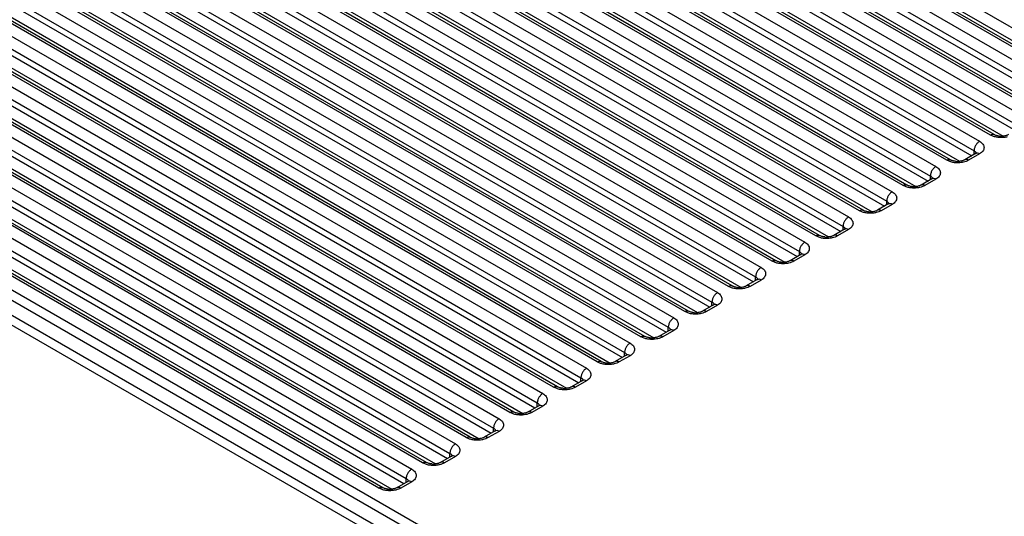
# Model space of a CAD drawing. Header units: inches. Extents: x 0 to 22, y 0 to 17.
# Tile 26 of 53: x 2.737 to 3.374, y 14.782 to 15.104. Entities that reach past the tile are written whole.
import ezdxf

# ---------------------------------------------------------------- set-up
doc = ezdxf.new("R2010")
doc.units = ezdxf.units.IN
doc.header["$LTSCALE"] = 1.21
doc.header["$MEASUREMENT"] = 0
doc.layers.get('0').update_dxf_attribs({"linetype": 'CONTINUOUS'})

msp = doc.modelspace()

# ---------------------------------------------------------------- linework, layer by layer
at = {"color": 7, "linetype": 'CONTINUOUS'}
for p, q in [((2.15918, 15.52123), (3.18858, 14.92687)), ((3.16736, 14.91462), (2.12792, 15.51479)), ((3.16986, 14.91487), (2.13042, 15.51503)), ((2.1498, 15.51848), (3.18504, 14.92075)), ((2.1498, 15.5144), (3.18358, 14.91751)), ((2.22937, 15.51337), (3.21686, 14.9432)), ((2.12085, 15.5107), (3.16029, 14.91054)), ((2.14206, 15.5107), (3.17566, 14.91392)), ((3.19565, 14.93095), (2.19647, 15.50787)), ((3.19815, 14.9312), (2.19897, 15.50812)), ((2.22583, 15.50724), (3.21333, 14.93708)), ((2.11731, 15.50458), (3.15676, 14.90442)), ((2.11731, 15.5005), (3.15529, 14.90118)), ((2.22583, 15.50316), (3.21186, 14.93384)), ((2.30442, 15.5027), (3.24515, 14.95953)), ((2.09256, 15.49437), (3.13201, 14.89421)), ((3.13908, 14.89829), (2.09963, 15.49845)), ((3.14158, 14.89854), (2.10213, 15.4987)), ((2.11378, 15.49437), (3.14738, 14.89758)), ((2.2223, 15.49704), (3.20395, 14.93025)), ((3.22393, 14.94728), (2.27151, 15.4972)), ((3.22643, 14.94753), (2.27401, 15.49745)), ((2.30088, 15.49657), (3.24161, 14.95341)), ((2.08903, 15.48825), (3.12847, 14.88808)), ((2.30088, 15.49249), (3.24015, 14.95017)), ((3.25472, 14.96386), (2.34906, 15.48678)), ((2.37946, 15.49203), (3.27343, 14.97586)), ((1.77012, 15.48376), (3.11362, 14.70803)), ((3.1108, 14.88196), (2.07135, 15.48212)), ((3.1133, 14.88221), (2.07385, 15.48237)), ((2.08903, 15.48417), (3.12701, 14.88485)), ((2.29735, 15.48637), (3.23223, 14.94658)), ((3.25222, 14.96361), (2.34656, 15.48653)), ((2.37593, 15.4859), (3.2699, 14.96974)), ((2.37593, 15.48182), (3.26843, 14.9665)), ((2.45451, 15.48136), (3.30171, 14.99219)), ((1.76729, 15.47886), (3.1108, 14.70314)), ((2.06428, 15.47804), (3.10373, 14.87788)), ((2.08549, 15.47804), (3.11909, 14.88125)), ((2.37239, 15.4757), (3.26051, 14.96291)), ((3.2805, 14.97995), (2.42161, 15.47586)), ((3.283, 14.98019), (2.42411, 15.47611)), ((2.45098, 15.47523), (3.29818, 14.98607)), ((1.76729, 15.46906), (3.1108, 14.69334)), ((2.06074, 15.47192), (3.10019, 14.87175)), ((2.06074, 15.46783), (3.09873, 14.86852)), ((2.45098, 15.47115), (3.29672, 14.98283)), ((2.52956, 15.47069), (3.33, 15.00853)), ((1.76446, 15.46416), (3.10797, 14.68844)), ((2.03599, 15.46171), (3.07544, 14.86155)), ((3.08251, 14.86563), (2.04306, 15.46579)), ((3.08501, 14.86588), (2.04557, 15.46604)), ((2.05721, 15.46171), (3.09081, 14.86492)), ((2.44744, 15.46503), (3.2888, 14.97924)), ((3.30879, 14.99628), (2.49666, 15.46519)), ((3.31129, 14.99652), (2.49916, 15.46544)), ((2.52602, 15.46456), (3.32646, 15.0024)), ((2.03246, 15.45559), (3.07191, 14.85542)), ((2.52602, 15.46048), (3.325, 14.99916)), ((2.60461, 15.46002), (3.35828, 15.02486)), ((3.05423, 14.8493), (2.01478, 15.44946)), ((3.05673, 14.84955), (2.01728, 15.44971)), ((2.03246, 15.4515), (3.07044, 14.85219)), ((2.52249, 15.45436), (3.31708, 14.99557)), ((3.33707, 15.01261), (2.5717, 15.45452)), ((3.33957, 15.01286), (2.5742, 15.45477)), ((2.60107, 15.4539), (3.35475, 15.01873)), ((2.60107, 15.44981), (3.35328, 15.0155)), ((2.67966, 15.44935), (3.38657, 15.04119)), ((2.00771, 15.44538), (3.04716, 14.84522)), ((2.02892, 15.44538), (3.06252, 14.84859)), ((2.59754, 15.44369), (3.34537, 15.0119)), ((3.36535, 15.02894), (2.64675, 15.44385)), ((3.36785, 15.02919), (2.64925, 15.4441)), ((2.67612, 15.44323), (3.38303, 15.03506)), ((2.00417, 15.43926), (3.04362, 14.83909)), ((2.67612, 15.43914), (3.38157, 15.03183)), ((2.7547, 15.43868), (3.41485, 15.05752)), ((3.02594, 14.83297), (1.9865, 15.43313)), ((3.02844, 14.83321), (1.989, 15.43338)), ((2.00417, 15.43517), (3.04216, 14.83585)), ((2.67258, 15.43302), (3.37365, 15.02823)), ((3.39364, 15.04527), (2.7218, 15.43318)), ((3.39614, 15.04552), (2.7243, 15.43343)), ((2.75117, 15.43256), (3.41132, 15.05139)), ((1.97943, 15.42905), (3.01887, 14.82888)), ((2.00064, 15.42905), (3.03424, 14.83226)), ((2.75117, 15.42847), (3.40985, 15.04816)), ((2.99766, 14.81664), (1.95821, 15.4168)), ((3.00016, 14.81688), (1.96071, 15.41705)), ((1.97589, 15.42292), (3.01534, 14.82276)), ((1.97589, 15.41884), (3.01387, 14.81952)), ((2.74763, 15.42235), (3.40194, 15.04456)), ((3.42192, 15.0616), (2.79685, 15.42251)), ((3.42442, 15.06185), (2.79935, 15.42276)), ((2.82622, 15.4178), (3.43814, 15.06449)), ((1.95114, 15.41272), (2.99059, 14.81255)), ((1.97235, 15.41272), (3.00596, 14.81593)), ((2.82268, 15.41168), (3.43022, 15.06089)), ((1.94761, 15.40659), (2.98705, 14.80643)), ((2.96937, 14.80031), (1.92993, 15.40047)), ((2.97187, 14.80055), (1.93243, 15.40072)), ((1.94761, 15.40251), (2.98559, 14.80319)), ((1.94407, 15.39639), (2.97767, 14.7996)), ((3.36736, 15.02804), (3.36535, 15.02894)), ((3.35578, 15.01694), (3.34871, 15.01286)), ((3.35828, 15.01669), (3.35121, 15.01261)), ((3.35475, 15.01634), (3.35475, 15.01873)), ((3.3563, 15.01713), (3.35578, 15.01694)), ((3.35596, 15.01705), (3.35626, 15.01727)), ((3.33907, 15.01171), (3.33707, 15.01261)), ((3.32646, 15.00001), (3.32646, 15.0024)), ((3.31079, 14.99538), (3.30879, 14.99628)), ((3.3275, 15.00061), (3.32043, 14.99652)), ((3.33, 15.00036), (3.32293, 14.99628)), ((3.32802, 15.0008), (3.3275, 15.00061)), ((3.32768, 15.00072), (3.32798, 15.00094)), ((3.29921, 14.98428), (3.29214, 14.98019)), ((3.30171, 14.98403), (3.29464, 14.97995)), ((3.29818, 14.98368), (3.29818, 14.98607)), ((3.29973, 14.98447), (3.29921, 14.98428)), ((3.2994, 14.98439), (3.29969, 14.98461)), ((3.28251, 14.97905), (3.2805, 14.97995)), ((3.27093, 14.96795), (3.26386, 14.96386)), ((3.27343, 14.9677), (3.26636, 14.96361)), ((3.2699, 14.96735), (3.2699, 14.96974)), ((3.27145, 14.96814), (3.27093, 14.96795)), ((3.27111, 14.96806), (3.27141, 14.96828)), ((3.25422, 14.96272), (3.25222, 14.96361)), ((3.24265, 14.95161), (3.23558, 14.94753)), ((3.24515, 14.95137), (3.23808, 14.94728)), ((3.24161, 14.95102), (3.24161, 14.95341)), ((3.24316, 14.95181), (3.24265, 14.95161)), ((3.24283, 14.95173), (3.24312, 14.95195)), ((3.22594, 14.94639), (3.22393, 14.94728)), ((3.21436, 14.93528), (3.20729, 14.9312)), ((3.21686, 14.93504), (3.20979, 14.93095)), ((3.21333, 14.93469), (3.21333, 14.93708)), ((3.21488, 14.93548), (3.21436, 14.93528)), ((3.21454, 14.93539), (3.21484, 14.93562)), ((3.19765, 14.93006), (3.19565, 14.93095)), ((3.18504, 14.91835), (3.18504, 14.92075)), ((3.18626, 14.91906), (3.18656, 14.91928)), ((3.16937, 14.91373), (3.16736, 14.91462)), ((3.18608, 14.91895), (3.17901, 14.91487)), ((3.18858, 14.9187), (3.18151, 14.91462)), ((3.15779, 14.90262), (3.15072, 14.89854)), ((3.16029, 14.90237), (3.15322, 14.89829)), ((3.15676, 14.90202), (3.15676, 14.90442)), ((3.15831, 14.90282), (3.15779, 14.90262)), ((3.15797, 14.90273), (3.15827, 14.90295)), ((3.14108, 14.8974), (3.13908, 14.89829)), ((3.12847, 14.88569), (3.12847, 14.88808)), ((3.1128, 14.88107), (3.1108, 14.88196)), ((3.12951, 14.88629), (3.12244, 14.88221)), ((3.13201, 14.88604), (3.12494, 14.88196)), ((3.13003, 14.88649), (3.12951, 14.88629)), ((3.12969, 14.8864), (3.12999, 14.88662)), ((3.10122, 14.86996), (3.09415, 14.86588)), ((3.10373, 14.86971), (3.09665, 14.86563)), ((3.10019, 14.86936), (3.10019, 14.87175)), ((3.10174, 14.87015), (3.10122, 14.86996)), ((3.10141, 14.87007), (3.1017, 14.87029)), ((3.08452, 14.86473), (3.08251, 14.86563)), ((3.05623, 14.8484), (3.05423, 14.8493)), ((3.07294, 14.85363), (3.06587, 14.84955)), ((3.07544, 14.85338), (3.06837, 14.8493)), ((3.07191, 14.85303), (3.07191, 14.85542)), ((3.07346, 14.85382), (3.07294, 14.85363)), ((3.07312, 14.85374), (3.07342, 14.85396)), ((3.04466, 14.8373), (3.03759, 14.83321)), ((3.04716, 14.83705), (3.04009, 14.83297)), ((3.04362, 14.8367), (3.04362, 14.83909)), ((3.04517, 14.83749), (3.04466, 14.8373)), ((3.04484, 14.83741), (3.04513, 14.83763)), ((3.02795, 14.83207), (3.02594, 14.83297)), ((3.01637, 14.82097), (3.0093, 14.81688)), ((3.01887, 14.82072), (3.0118, 14.81664)), ((3.01534, 14.82037), (3.01534, 14.82276)), ((3.01689, 14.82116), (3.01637, 14.82097)), ((3.01655, 14.82108), (3.01685, 14.8213)), ((2.99966, 14.81574), (2.99766, 14.81664)), ((2.98809, 14.80464), (2.98102, 14.80055)), ((2.98705, 14.80404), (2.98705, 14.80643)), ((2.9886, 14.80483), (2.98809, 14.80464)), ((2.98827, 14.80475), (2.98857, 14.80497)), ((2.97138, 14.79941), (2.96937, 14.80031)), ((2.99059, 14.80439), (2.98352, 14.80031))]:
    msp.add_line(p, q, dxfattribs=at)
for centre, radius, start, end in [((3.37243, 15.0404), 0.01223, 264.6237, 275.49184), ((3.35388, 15.02023), 0.0038, 299.98349, 303.1758), ((3.34414, 15.02407), 0.01223, 264.6237, 275.49184), ((3.3256, 15.0039), 0.0038, 299.98349, 303.1758), ((3.31586, 15.00774), 0.01223, 264.6237, 275.49184), ((3.29732, 14.98757), 0.0038, 299.98349, 303.1758), ((3.28757, 14.9914), 0.01223, 264.6237, 275.49184), ((3.26903, 14.97124), 0.0038, 299.98349, 303.1758), ((3.25929, 14.97507), 0.01223, 264.6237, 275.49184), ((3.24075, 14.95491), 0.0038, 299.98349, 303.1758), ((3.231, 14.95874), 0.01223, 264.6237, 275.49184), ((3.21246, 14.93858), 0.0038, 299.98349, 303.1758), ((3.20272, 14.94241), 0.01223, 264.6237, 275.49184), ((3.17444, 14.92608), 0.01223, 264.6237, 275.49184), ((3.18418, 14.92225), 0.0038, 299.98349, 303.1758), ((3.15589, 14.90591), 0.0038, 299.98349, 303.1758), ((3.14615, 14.90975), 0.01223, 264.6237, 275.49184), ((3.11787, 14.89342), 0.01223, 264.6237, 275.49184), ((3.12761, 14.88958), 0.0038, 299.98349, 303.1758), ((3.09933, 14.87325), 0.0038, 299.98349, 303.1758), ((3.08958, 14.87709), 0.01223, 264.6237, 275.49184), ((3.07104, 14.85692), 0.0038, 299.98349, 303.1758), ((3.0613, 14.86076), 0.01223, 264.6237, 275.49184), ((3.04276, 14.84059), 0.0038, 299.98349, 303.1758), ((3.03301, 14.84443), 0.01223, 264.6237, 275.49184), ((3.01447, 14.82426), 0.0038, 299.98349, 303.1758), ((3.00473, 14.82809), 0.01223, 264.6237, 275.49184), ((2.98619, 14.80793), 0.0038, 299.98349, 303.1758), ((2.97645, 14.81176), 0.01223, 264.6237, 275.49184)]:
    msp.add_arc(centre, radius, start, end, dxfattribs=at)
for points, knots in [([(3.36535, 15.02894), (3.36557, 15.02906), (3.36601, 15.02927), (3.36668, 15.02943), (3.36731, 15.02942), (3.36769, 15.02928), (3.36786, 15.02919)], [0, 0, 0, 0, 0.288123, 0.54823, 0.782238, 1, 1, 1, 1]), ([(3.37243, 15.02725), (3.37155, 15.02725), (3.36983, 15.02738), (3.36815, 15.02777), (3.36736, 15.02804)], [0, 0, 0, 0, 0.511332, 1, 1, 1, 1]), ([(3.37128, 15.02822), (3.37093, 15.02825), (3.37026, 15.02835), (3.36933, 15.02857), (3.36853, 15.02885), (3.36806, 15.02907), (3.36785, 15.02919)], [0, 0, 0, 0, 0.292532, 0.564323, 0.804108, 1, 1, 1, 1]), ([(3.37625, 15.02769), (3.37594, 15.02761), (3.37469, 15.02736), (3.3734, 15.02725), (3.37243, 15.02725)], [0, 0, 0, 0, 0.244875, 1, 1, 1, 1]), ([(3.377, 15.02919), (3.3768, 15.02907), (3.37633, 15.02885), (3.37553, 15.02857), (3.37461, 15.02835), (3.37394, 15.02825), (3.3736, 15.02822)], [0, 0, 0, 0, 0.195992, 0.435712, 0.707436, 1, 1, 1, 1]), ([(3.35828, 15.02486), (3.35804, 15.02472), (3.35757, 15.02438), (3.35667, 15.02354), (3.35572, 15.02225), (3.35508, 15.02079), (3.3548, 15.01959), (3.35475, 15.01901), (3.35475, 15.01873)], [0, 0, 0, 0, 0.113763, 0.237335, 0.500006, 0.762674, 0.886242, 1, 1, 1, 1]), ([(3.35828, 15.02486), (3.35872, 15.0246), (3.35952, 15.02405), (3.36047, 15.02306), (3.36107, 15.02195), (3.36128, 15.02077), (3.36107, 15.0196), (3.36047, 15.01849), (3.35952, 15.01749), (3.35872, 15.01694), (3.35828, 15.01669)], [0, 0, 0, 0, 0.144576, 0.274519, 0.391171, 0.500012, 0.608849, 0.725501, 0.855437, 1, 1, 1, 1]), ([(3.35475, 15.01873), (3.35493, 15.01863), (3.35528, 15.01839), (3.35571, 15.01799), (3.35602, 15.01754), (3.35614, 15.01721), (3.35617, 15.01705)], [0, 0, 0, 0, 0.284052, 0.544214, 0.781024, 1, 1, 1, 1]), ([(3.35828, 15.01669), (3.35812, 15.01679), (3.35751, 15.01709), (3.35678, 15.01723), (3.3563, 15.01713)], [0, 0, 0, 0, 0.282295, 1, 1, 1, 1]), ([(3.33, 15.00853), (3.32976, 15.00839), (3.32928, 15.00805), (3.32839, 15.00721), (3.32744, 15.00592), (3.32679, 15.00445), (3.32652, 15.00326), (3.32646, 15.00268), (3.32646, 15.0024)], [0, 0, 0, 0, 0.113763, 0.237335, 0.500006, 0.762674, 0.886242, 1, 1, 1, 1]), ([(3.33, 15.00853), (3.33044, 15.00827), (3.33123, 15.00772), (3.33219, 15.00672), (3.33279, 15.00562), (3.333, 15.00444), (3.33279, 15.00327), (3.33218, 15.00216), (3.33123, 15.00116), (3.33044, 15.00061), (3.33, 15.00036)], [0, 0, 0, 0, 0.144576, 0.274519, 0.391171, 0.500012, 0.608849, 0.725501, 0.855437, 1, 1, 1, 1]), ([(3.33707, 15.01261), (3.33729, 15.01273), (3.33772, 15.01294), (3.3384, 15.0131), (3.33903, 15.01309), (3.33941, 15.01295), (3.33957, 15.01286)], [0, 0, 0, 0, 0.288123, 0.54823, 0.782238, 1, 1, 1, 1]), ([(3.34415, 15.01092), (3.34327, 15.01092), (3.34155, 15.01105), (3.33987, 15.01144), (3.33907, 15.01171)], [0, 0, 0, 0, 0.511332, 1, 1, 1, 1]), ([(3.343, 15.01189), (3.34265, 15.01192), (3.34198, 15.01202), (3.34104, 15.01223), (3.34024, 15.01251), (3.33977, 15.01274), (3.33957, 15.01286)], [0, 0, 0, 0, 0.292532, 0.564323, 0.804108, 1, 1, 1, 1]), ([(3.34796, 15.01136), (3.34766, 15.01128), (3.3464, 15.01102), (3.34512, 15.01092), (3.34415, 15.01092)], [0, 0, 0, 0, 0.244875, 1, 1, 1, 1]), ([(3.34871, 15.01286), (3.34851, 15.01274), (3.34804, 15.01252), (3.34725, 15.01224), (3.34632, 15.01202), (3.34566, 15.01192), (3.34531, 15.01189)], [0, 0, 0, 0, 0.195992, 0.435712, 0.707436, 1, 1, 1, 1]), ([(3.35121, 15.01261), (3.35073, 15.01233), (3.34967, 15.01184), (3.34855, 15.0115), (3.34796, 15.01136)], [0, 0, 0, 0, 0.480131, 1, 1, 1, 1]), ([(3.35121, 15.01261), (3.35099, 15.01273), (3.35056, 15.01294), (3.34989, 15.0131), (3.34926, 15.01309), (3.34888, 15.01295), (3.34871, 15.01286)], [0, 0, 0, 0, 0.288123, 0.54823, 0.782238, 1, 1, 1, 1]), ([(3.32646, 15.0024), (3.32665, 15.00229), (3.32699, 15.00206), (3.32742, 15.00166), (3.32773, 15.00121), (3.32785, 15.00088), (3.32789, 15.00072)], [0, 0, 0, 0, 0.284052, 0.544214, 0.781024, 1, 1, 1, 1]), ([(3.30879, 14.99628), (3.309, 14.9964), (3.30944, 14.99661), (3.31011, 14.99677), (3.31074, 14.99676), (3.31112, 14.99662), (3.31129, 14.99653)], [0, 0, 0, 0, 0.288123, 0.54823, 0.782238, 1, 1, 1, 1]), ([(3.31471, 14.99556), (3.31436, 14.99559), (3.31369, 14.99568), (3.31276, 14.9959), (3.31196, 14.99618), (3.31149, 14.99641), (3.31129, 14.99652)], [0, 0, 0, 0, 0.292532, 0.564323, 0.804108, 1, 1, 1, 1]), ([(3.32043, 14.99652), (3.32023, 14.99641), (3.31976, 14.99619), (3.31897, 14.99591), (3.31804, 14.99569), (3.31737, 14.99559), (3.31703, 14.99556)], [0, 0, 0, 0, 0.195992, 0.435712, 0.707436, 1, 1, 1, 1]), ([(3.32293, 14.99628), (3.32244, 14.996), (3.32138, 14.99551), (3.32027, 14.99517), (3.31968, 14.99502)], [0, 0, 0, 0, 0.480131, 1, 1, 1, 1]), ([(3.32293, 14.99628), (3.32271, 14.9964), (3.32227, 14.99661), (3.3216, 14.99677), (3.32097, 14.99676), (3.32059, 14.99662), (3.32043, 14.99653)], [0, 0, 0, 0, 0.288123, 0.54823, 0.782238, 1, 1, 1, 1]), ([(3.33, 15.00036), (3.32983, 15.00046), (3.32922, 15.00076), (3.3285, 15.0009), (3.32802, 15.0008)], [0, 0, 0, 0, 0.282295, 1, 1, 1, 1]), ([(3.30171, 14.99219), (3.30147, 14.99205), (3.301, 14.99172), (3.3001, 14.99088), (3.29915, 14.98959), (3.29851, 14.98812), (3.29823, 14.98693), (3.29818, 14.98635), (3.29818, 14.98607)], [0, 0, 0, 0, 0.113763, 0.237335, 0.500006, 0.762674, 0.886242, 1, 1, 1, 1]), ([(3.30171, 14.99219), (3.30215, 14.99194), (3.30295, 14.99139), (3.3039, 14.99039), (3.3045, 14.98929), (3.30471, 14.98811), (3.3045, 14.98694), (3.3039, 14.98583), (3.30295, 14.98483), (3.30215, 14.98428), (3.30171, 14.98403)], [0, 0, 0, 0, 0.144576, 0.274519, 0.391171, 0.500012, 0.608849, 0.725501, 0.855437, 1, 1, 1, 1]), ([(3.31586, 14.99459), (3.31498, 14.99459), (3.31327, 14.99471), (3.31159, 14.99511), (3.31079, 14.99538)], [0, 0, 0, 0, 0.511332, 1, 1, 1, 1]), ([(3.31968, 14.99502), (3.31937, 14.99495), (3.31812, 14.99469), (3.31683, 14.99459), (3.31586, 14.99459)], [0, 0, 0, 0, 0.244875, 1, 1, 1, 1]), ([(3.29818, 14.98607), (3.29837, 14.98596), (3.29871, 14.98573), (3.29914, 14.98532), (3.29945, 14.98488), (3.29957, 14.98455), (3.2996, 14.98439)], [0, 0, 0, 0, 0.284052, 0.544214, 0.781024, 1, 1, 1, 1]), ([(3.30171, 14.98403), (3.30155, 14.98413), (3.30094, 14.98443), (3.30021, 14.98457), (3.29973, 14.98447)], [0, 0, 0, 0, 0.282295, 1, 1, 1, 1]), ([(3.2805, 14.97995), (3.28072, 14.98007), (3.28116, 14.98028), (3.28183, 14.98044), (3.28246, 14.98043), (3.28284, 14.98029), (3.283, 14.98019)], [0, 0, 0, 0, 0.288123, 0.54823, 0.782238, 1, 1, 1, 1]), ([(3.28758, 14.97826), (3.2867, 14.97825), (3.28498, 14.97838), (3.2833, 14.97878), (3.28251, 14.97905)], [0, 0, 0, 0, 0.511332, 1, 1, 1, 1]), ([(3.28643, 14.97923), (3.28608, 14.97926), (3.28541, 14.97935), (3.28447, 14.97957), (3.28368, 14.97985), (3.2832, 14.98008), (3.283, 14.98019)], [0, 0, 0, 0, 0.292532, 0.564323, 0.804108, 1, 1, 1, 1]), ([(3.2914, 14.97869), (3.29109, 14.97862), (3.28983, 14.97836), (3.28855, 14.97826), (3.28758, 14.97826)], [0, 0, 0, 0, 0.244875, 1, 1, 1, 1]), ([(3.29214, 14.98019), (3.29194, 14.98008), (3.29147, 14.97985), (3.29068, 14.97958), (3.28975, 14.97936), (3.28909, 14.97926), (3.28874, 14.97923)], [0, 0, 0, 0, 0.195992, 0.435712, 0.707436, 1, 1, 1, 1]), ([(3.29464, 14.97995), (3.29416, 14.97967), (3.2931, 14.97917), (3.29198, 14.97883), (3.2914, 14.97869)], [0, 0, 0, 0, 0.480131, 1, 1, 1, 1]), ([(3.29464, 14.97995), (3.29443, 14.98007), (3.29399, 14.98028), (3.29332, 14.98044), (3.29269, 14.98043), (3.29231, 14.98029), (3.29214, 14.98019)], [0, 0, 0, 0, 0.288123, 0.54823, 0.782238, 1, 1, 1, 1]), ([(3.27343, 14.97586), (3.27319, 14.97572), (3.27271, 14.97539), (3.27182, 14.97455), (3.27087, 14.97326), (3.27022, 14.97179), (3.26995, 14.9706), (3.2699, 14.97002), (3.2699, 14.96974)], [0, 0, 0, 0, 0.113763, 0.237335, 0.500006, 0.762674, 0.886242, 1, 1, 1, 1]), ([(3.27343, 14.97586), (3.27387, 14.97561), (3.27466, 14.97506), (3.27562, 14.97406), (3.27622, 14.97295), (3.27643, 14.97178), (3.27622, 14.97061), (3.27562, 14.9695), (3.27466, 14.9685), (3.27387, 14.96795), (3.27343, 14.9677)], [0, 0, 0, 0, 0.144576, 0.274519, 0.391171, 0.500012, 0.608849, 0.725501, 0.855437, 1, 1, 1, 1]), ([(3.25222, 14.96361), (3.25244, 14.96374), (3.25287, 14.96395), (3.25354, 14.96411), (3.25417, 14.9641), (3.25455, 14.96396), (3.25472, 14.96386)], [0, 0, 0, 0, 0.288123, 0.54823, 0.782238, 1, 1, 1, 1]), ([(3.26636, 14.96361), (3.26614, 14.96374), (3.26571, 14.96395), (3.26503, 14.96411), (3.2644, 14.9641), (3.26402, 14.96396), (3.26386, 14.96386)], [0, 0, 0, 0, 0.288123, 0.54823, 0.782238, 1, 1, 1, 1]), ([(3.2699, 14.96974), (3.27008, 14.96963), (3.27042, 14.9694), (3.27085, 14.96899), (3.27116, 14.96855), (3.27129, 14.96822), (3.27132, 14.96806)], [0, 0, 0, 0, 0.284052, 0.544214, 0.781024, 1, 1, 1, 1]), ([(3.27343, 14.9677), (3.27326, 14.96779), (3.27265, 14.9681), (3.27193, 14.96824), (3.27145, 14.96814)], [0, 0, 0, 0, 0.282295, 1, 1, 1, 1]), ([(3.24515, 14.95953), (3.24491, 14.95939), (3.24443, 14.95906), (3.24353, 14.95822), (3.24258, 14.95693), (3.24194, 14.95546), (3.24166, 14.95427), (3.24161, 14.95369), (3.24161, 14.95341)], [0, 0, 0, 0, 0.113763, 0.237335, 0.500006, 0.762674, 0.886242, 1, 1, 1, 1]), ([(3.24515, 14.95953), (3.24558, 14.95928), (3.24638, 14.95873), (3.24733, 14.95773), (3.24793, 14.95662), (3.24814, 14.95545), (3.24793, 14.95428), (3.24733, 14.95317), (3.24638, 14.95217), (3.24558, 14.95162), (3.24515, 14.95137)], [0, 0, 0, 0, 0.144576, 0.274519, 0.391171, 0.500012, 0.608849, 0.725501, 0.855437, 1, 1, 1, 1]), ([(3.25929, 14.96192), (3.25842, 14.96192), (3.2567, 14.96205), (3.25502, 14.96245), (3.25422, 14.96272)], [0, 0, 0, 0, 0.511332, 1, 1, 1, 1]), ([(3.25814, 14.9629), (3.25779, 14.96293), (3.25713, 14.96302), (3.25619, 14.96324), (3.25539, 14.96352), (3.25492, 14.96375), (3.25472, 14.96386)], [0, 0, 0, 0, 0.292532, 0.564323, 0.804108, 1, 1, 1, 1]), ([(3.26311, 14.96236), (3.26281, 14.96229), (3.26155, 14.96203), (3.26026, 14.96192), (3.25929, 14.96192)], [0, 0, 0, 0, 0.244875, 1, 1, 1, 1]), ([(3.26386, 14.96386), (3.26366, 14.96375), (3.26319, 14.96352), (3.2624, 14.96324), (3.26147, 14.96303), (3.2608, 14.96293), (3.26046, 14.9629)], [0, 0, 0, 0, 0.195992, 0.435712, 0.707436, 1, 1, 1, 1]), ([(3.26636, 14.96361), (3.26588, 14.96334), (3.26482, 14.96284), (3.2637, 14.9625), (3.26311, 14.96236)], [0, 0, 0, 0, 0.480131, 1, 1, 1, 1]), ([(3.24161, 14.95341), (3.2418, 14.9533), (3.24214, 14.95307), (3.24257, 14.95266), (3.24288, 14.95221), (3.243, 14.95189), (3.24304, 14.95173)], [0, 0, 0, 0, 0.284052, 0.544214, 0.781024, 1, 1, 1, 1]), ([(3.24515, 14.95137), (3.24498, 14.95146), (3.24437, 14.95177), (3.24364, 14.95191), (3.24316, 14.95181)], [0, 0, 0, 0, 0.282295, 1, 1, 1, 1]), ([(3.22393, 14.94728), (3.22415, 14.94741), (3.22459, 14.94762), (3.22526, 14.94778), (3.22589, 14.94777), (3.22627, 14.94763), (3.22643, 14.94753)], [0, 0, 0, 0, 0.288123, 0.54823, 0.782238, 1, 1, 1, 1]), ([(3.23101, 14.94559), (3.23013, 14.94559), (3.22841, 14.94572), (3.22673, 14.94612), (3.22594, 14.94639)], [0, 0, 0, 0, 0.511332, 1, 1, 1, 1]), ([(3.22986, 14.94656), (3.22951, 14.9466), (3.22884, 14.94669), (3.22791, 14.94691), (3.22711, 14.94719), (3.22664, 14.94741), (3.22643, 14.94753)], [0, 0, 0, 0, 0.292532, 0.564323, 0.804108, 1, 1, 1, 1]), ([(3.23483, 14.94603), (3.23452, 14.94596), (3.23326, 14.9457), (3.23198, 14.94559), (3.23101, 14.94559)], [0, 0, 0, 0, 0.244875, 1, 1, 1, 1]), ([(3.23558, 14.94753), (3.23537, 14.94742), (3.23491, 14.94719), (3.23411, 14.94691), (3.23318, 14.94669), (3.23252, 14.9466), (3.23217, 14.94657)], [0, 0, 0, 0, 0.195992, 0.435712, 0.707436, 1, 1, 1, 1]), ([(3.23808, 14.94728), (3.23759, 14.947), (3.23653, 14.94651), (3.23541, 14.94617), (3.23483, 14.94603)], [0, 0, 0, 0, 0.480131, 1, 1, 1, 1]), ([(3.23808, 14.94728), (3.23786, 14.94741), (3.23742, 14.94762), (3.23675, 14.94778), (3.23612, 14.94777), (3.23574, 14.94763), (3.23557, 14.94753)], [0, 0, 0, 0, 0.288123, 0.54823, 0.782238, 1, 1, 1, 1]), ([(3.21686, 14.9432), (3.21662, 14.94306), (3.21614, 14.94273), (3.21525, 14.94189), (3.2143, 14.9406), (3.21366, 14.93913), (3.21338, 14.93794), (3.21333, 14.93736), (3.21333, 14.93708)], [0, 0, 0, 0, 0.113763, 0.237335, 0.500006, 0.762674, 0.886242, 1, 1, 1, 1]), ([(3.21686, 14.9432), (3.2173, 14.94295), (3.2181, 14.9424), (3.21905, 14.9414), (3.21965, 14.94029), (3.21986, 14.93912), (3.21965, 14.93794), (3.21905, 14.93684), (3.21809, 14.93584), (3.2173, 14.93529), (3.21686, 14.93504)], [0, 0, 0, 0, 0.144576, 0.274519, 0.391171, 0.500012, 0.608849, 0.725501, 0.855437, 1, 1, 1, 1]), ([(3.21333, 14.93708), (3.21351, 14.93697), (3.21385, 14.93674), (3.21428, 14.93633), (3.2146, 14.93588), (3.21472, 14.93556), (3.21475, 14.9354)], [0, 0, 0, 0, 0.284052, 0.544214, 0.781024, 1, 1, 1, 1]), ([(3.21686, 14.93504), (3.21669, 14.93513), (3.21608, 14.93544), (3.21536, 14.93558), (3.21488, 14.93548)], [0, 0, 0, 0, 0.282295, 1, 1, 1, 1]), ([(3.18858, 14.92687), (3.18834, 14.92673), (3.18786, 14.92639), (3.18696, 14.92556), (3.18602, 14.92427), (3.18537, 14.9228), (3.1851, 14.92161), (3.18504, 14.92102), (3.18504, 14.92075)], [0, 0, 0, 0, 0.113763, 0.237335, 0.500006, 0.762674, 0.886242, 1, 1, 1, 1]), ([(3.18858, 14.92687), (3.18902, 14.92662), (3.18981, 14.92607), (3.19076, 14.92507), (3.19137, 14.92396), (3.19157, 14.92279), (3.19137, 14.92161), (3.19076, 14.92051), (3.18981, 14.91951), (3.18902, 14.91896), (3.18858, 14.9187)], [0, 0, 0, 0, 0.144576, 0.274519, 0.391171, 0.500012, 0.608849, 0.725501, 0.855437, 1, 1, 1, 1]), ([(3.19565, 14.93095), (3.19587, 14.93108), (3.1963, 14.93128), (3.19697, 14.93145), (3.1976, 14.93143), (3.19798, 14.9313), (3.19815, 14.9312)], [0, 0, 0, 0, 0.288123, 0.54823, 0.782238, 1, 1, 1, 1]), ([(3.20273, 14.92926), (3.20185, 14.92926), (3.20013, 14.92939), (3.19845, 14.92979), (3.19765, 14.93006)], [0, 0, 0, 0, 0.511332, 1, 1, 1, 1]), ([(3.20157, 14.93023), (3.20123, 14.93027), (3.20056, 14.93036), (3.19962, 14.93058), (3.19882, 14.93086), (3.19835, 14.93108), (3.19815, 14.9312)], [0, 0, 0, 0, 0.292532, 0.564323, 0.804108, 1, 1, 1, 1]), ([(3.20654, 14.9297), (3.20624, 14.92963), (3.20498, 14.92937), (3.20369, 14.92926), (3.20273, 14.92926)], [0, 0, 0, 0, 0.244875, 1, 1, 1, 1]), ([(3.20729, 14.9312), (3.20709, 14.93108), (3.20662, 14.93086), (3.20583, 14.93058), (3.2049, 14.93036), (3.20424, 14.93027), (3.20389, 14.93024)], [0, 0, 0, 0, 0.195992, 0.435712, 0.707436, 1, 1, 1, 1]), ([(3.20979, 14.93095), (3.20931, 14.93067), (3.20825, 14.93018), (3.20713, 14.92984), (3.20654, 14.9297)], [0, 0, 0, 0, 0.480131, 1, 1, 1, 1]), ([(3.20979, 14.93095), (3.20957, 14.93108), (3.20914, 14.93128), (3.20847, 14.93145), (3.20784, 14.93143), (3.20746, 14.9313), (3.20729, 14.9312)], [0, 0, 0, 0, 0.288123, 0.54823, 0.782238, 1, 1, 1, 1]), ([(3.18504, 14.92075), (3.18523, 14.92064), (3.18557, 14.92041), (3.186, 14.92), (3.18631, 14.91955), (3.18643, 14.91923), (3.18647, 14.91906)], [0, 0, 0, 0, 0.284052, 0.544214, 0.781024, 1, 1, 1, 1]), ([(3.16736, 14.91462), (3.16758, 14.91475), (3.16802, 14.91495), (3.16869, 14.91512), (3.16932, 14.9151), (3.1697, 14.91497), (3.16987, 14.91487)], [0, 0, 0, 0, 0.288123, 0.54823, 0.782238, 1, 1, 1, 1]), ([(3.17444, 14.91293), (3.17356, 14.91293), (3.17184, 14.91306), (3.17016, 14.91346), (3.16937, 14.91373)], [0, 0, 0, 0, 0.511332, 1, 1, 1, 1]), ([(3.17329, 14.9139), (3.17294, 14.91394), (3.17227, 14.91403), (3.17134, 14.91425), (3.17054, 14.91453), (3.17007, 14.91475), (3.16986, 14.91487)], [0, 0, 0, 0, 0.292532, 0.564323, 0.804108, 1, 1, 1, 1]), ([(3.17826, 14.91337), (3.17795, 14.9133), (3.1767, 14.91304), (3.17541, 14.91293), (3.17444, 14.91293)], [0, 0, 0, 0, 0.244875, 1, 1, 1, 1]), ([(3.17901, 14.91487), (3.17881, 14.91475), (3.17834, 14.91453), (3.17754, 14.91425), (3.17662, 14.91403), (3.17595, 14.91394), (3.17561, 14.9139)], [0, 0, 0, 0, 0.195992, 0.435712, 0.707436, 1, 1, 1, 1]), ([(3.18151, 14.91462), (3.18102, 14.91434), (3.17996, 14.91385), (3.17885, 14.91351), (3.17826, 14.91337)], [0, 0, 0, 0, 0.480131, 1, 1, 1, 1]), ([(3.18151, 14.91462), (3.18129, 14.91475), (3.18085, 14.91495), (3.18018, 14.91512), (3.17955, 14.9151), (3.17917, 14.91497), (3.17901, 14.91487)], [0, 0, 0, 0, 0.288123, 0.54823, 0.782238, 1, 1, 1, 1]), ([(3.18858, 14.9187), (3.18836, 14.91883), (3.18792, 14.91904), (3.18725, 14.9192), (3.18662, 14.91919), (3.18624, 14.91905), (3.18608, 14.91895)], [0, 0, 0, 0, 0.288123, 0.54823, 0.782238, 1, 1, 1, 1]), ([(3.16029, 14.91054), (3.16005, 14.9104), (3.15958, 14.91006), (3.15868, 14.90923), (3.15773, 14.90794), (3.15709, 14.90647), (3.15681, 14.90527), (3.15676, 14.90469), (3.15676, 14.90442)], [0, 0, 0, 0, 0.113763, 0.237335, 0.500006, 0.762674, 0.886242, 1, 1, 1, 1]), ([(3.16029, 14.91054), (3.16073, 14.91029), (3.16153, 14.90974), (3.16248, 14.90874), (3.16308, 14.90763), (3.16329, 14.90646), (3.16308, 14.90528), (3.16248, 14.90417), (3.16153, 14.90318), (3.16073, 14.90263), (3.16029, 14.90237)], [0, 0, 0, 0, 0.144576, 0.274519, 0.391171, 0.500012, 0.608849, 0.725501, 0.855437, 1, 1, 1, 1]), ([(3.15676, 14.90442), (3.15694, 14.90431), (3.15729, 14.90408), (3.15772, 14.90367), (3.15803, 14.90322), (3.15815, 14.9029), (3.15818, 14.90273)], [0, 0, 0, 0, 0.284052, 0.544214, 0.781024, 1, 1, 1, 1]), ([(3.16029, 14.90237), (3.16013, 14.90247), (3.15952, 14.90277), (3.15879, 14.90291), (3.15831, 14.90282)], [0, 0, 0, 0, 0.282295, 1, 1, 1, 1]), ([(3.13201, 14.89421), (3.13177, 14.89407), (3.13129, 14.89373), (3.1304, 14.8929), (3.12945, 14.8916), (3.1288, 14.89014), (3.12853, 14.88894), (3.12847, 14.88836), (3.12847, 14.88808)], [0, 0, 0, 0, 0.113763, 0.237335, 0.500006, 0.762674, 0.886242, 1, 1, 1, 1]), ([(3.13201, 14.89421), (3.13245, 14.89396), (3.13324, 14.89341), (3.1342, 14.89241), (3.1348, 14.8913), (3.13501, 14.89013), (3.1348, 14.88895), (3.13419, 14.88784), (3.13324, 14.88685), (3.13245, 14.8863), (3.13201, 14.88604)], [0, 0, 0, 0, 0.144576, 0.274519, 0.391171, 0.500012, 0.608849, 0.725501, 0.855437, 1, 1, 1, 1]), ([(3.13908, 14.89829), (3.1393, 14.89842), (3.13974, 14.89862), (3.14041, 14.89879), (3.14104, 14.89877), (3.14142, 14.89863), (3.14158, 14.89854)], [0, 0, 0, 0, 0.288123, 0.54823, 0.782238, 1, 1, 1, 1]), ([(3.14616, 14.8966), (3.14528, 14.8966), (3.14356, 14.89673), (3.14188, 14.89713), (3.14108, 14.8974)], [0, 0, 0, 0, 0.511332, 1, 1, 1, 1]), ([(3.14501, 14.89757), (3.14466, 14.8976), (3.14399, 14.8977), (3.14305, 14.89792), (3.14225, 14.8982), (3.14178, 14.89842), (3.14158, 14.89854)], [0, 0, 0, 0, 0.292532, 0.564323, 0.804108, 1, 1, 1, 1]), ([(3.14997, 14.89704), (3.14967, 14.89697), (3.14841, 14.89671), (3.14713, 14.8966), (3.14616, 14.8966)], [0, 0, 0, 0, 0.244875, 1, 1, 1, 1]), ([(3.15072, 14.89854), (3.15052, 14.89842), (3.15005, 14.8982), (3.14926, 14.89792), (3.14833, 14.8977), (3.14767, 14.89761), (3.14732, 14.89757)], [0, 0, 0, 0, 0.195992, 0.435712, 0.707436, 1, 1, 1, 1]), ([(3.15322, 14.89829), (3.15274, 14.89801), (3.15168, 14.89752), (3.15056, 14.89718), (3.14997, 14.89704)], [0, 0, 0, 0, 0.480131, 1, 1, 1, 1]), ([(3.15322, 14.89829), (3.153, 14.89842), (3.15257, 14.89862), (3.1519, 14.89879), (3.15127, 14.89877), (3.15089, 14.89863), (3.15072, 14.89854)], [0, 0, 0, 0, 0.288123, 0.54823, 0.782238, 1, 1, 1, 1]), ([(3.12847, 14.88808), (3.12866, 14.88798), (3.129, 14.88775), (3.12943, 14.88734), (3.12974, 14.88689), (3.12986, 14.88656), (3.1299, 14.8864)], [0, 0, 0, 0, 0.284052, 0.544214, 0.781024, 1, 1, 1, 1]), ([(3.1108, 14.88196), (3.11101, 14.88209), (3.11145, 14.88229), (3.11212, 14.88245), (3.11275, 14.88244), (3.11313, 14.8823), (3.1133, 14.88221)], [0, 0, 0, 0, 0.288123, 0.54823, 0.782238, 1, 1, 1, 1]), ([(3.11787, 14.88027), (3.11699, 14.88027), (3.11528, 14.8804), (3.1136, 14.8808), (3.1128, 14.88107)], [0, 0, 0, 0, 0.511332, 1, 1, 1, 1]), ([(3.11672, 14.88124), (3.11637, 14.88127), (3.11571, 14.88137), (3.11477, 14.88159), (3.11397, 14.88187), (3.1135, 14.88209), (3.1133, 14.88221)], [0, 0, 0, 0, 0.292532, 0.564323, 0.804108, 1, 1, 1, 1]), ([(3.12244, 14.88221), (3.12224, 14.88209), (3.12177, 14.88187), (3.12098, 14.88159), (3.12005, 14.88137), (3.11938, 14.88128), (3.11904, 14.88124)], [0, 0, 0, 0, 0.195992, 0.435712, 0.707436, 1, 1, 1, 1]), ([(3.12494, 14.88196), (3.12445, 14.88168), (3.12339, 14.88119), (3.12228, 14.88085), (3.12169, 14.88071)], [0, 0, 0, 0, 0.480131, 1, 1, 1, 1]), ([(3.12494, 14.88196), (3.12472, 14.88209), (3.12428, 14.88229), (3.12361, 14.88245), (3.12298, 14.88244), (3.1226, 14.8823), (3.12244, 14.88221)], [0, 0, 0, 0, 0.288123, 0.54823, 0.782238, 1, 1, 1, 1]), ([(3.13201, 14.88604), (3.13184, 14.88614), (3.13123, 14.88644), (3.13051, 14.88658), (3.13003, 14.88649)], [0, 0, 0, 0, 0.282295, 1, 1, 1, 1]), ([(3.10373, 14.87788), (3.10348, 14.87774), (3.10301, 14.8774), (3.10211, 14.87657), (3.10116, 14.87527), (3.10052, 14.87381), (3.10024, 14.87261), (3.10019, 14.87203), (3.10019, 14.87175)], [0, 0, 0, 0, 0.113763, 0.237335, 0.500006, 0.762674, 0.886242, 1, 1, 1, 1]), ([(3.10373, 14.87788), (3.10416, 14.87762), (3.10496, 14.87707), (3.10591, 14.87608), (3.10651, 14.87497), (3.10672, 14.87379), (3.10651, 14.87262), (3.10591, 14.87151), (3.10496, 14.87051), (3.10416, 14.86996), (3.10373, 14.86971)], [0, 0, 0, 0, 0.144576, 0.274519, 0.391171, 0.500012, 0.608849, 0.725501, 0.855437, 1, 1, 1, 1]), ([(3.12169, 14.88071), (3.12138, 14.88063), (3.12013, 14.88038), (3.11884, 14.88027), (3.11787, 14.88027)], [0, 0, 0, 0, 0.244875, 1, 1, 1, 1]), ([(3.10019, 14.87175), (3.10038, 14.87165), (3.10072, 14.87142), (3.10115, 14.87101), (3.10146, 14.87056), (3.10158, 14.87023), (3.10161, 14.87007)], [0, 0, 0, 0, 0.284052, 0.544214, 0.781024, 1, 1, 1, 1]), ([(3.10373, 14.86971), (3.10356, 14.86981), (3.10295, 14.87011), (3.10222, 14.87025), (3.10174, 14.87015)], [0, 0, 0, 0, 0.282295, 1, 1, 1, 1]), ([(3.08251, 14.86563), (3.08273, 14.86575), (3.08317, 14.86596), (3.08384, 14.86612), (3.08447, 14.86611), (3.08485, 14.86597), (3.08501, 14.86588)], [0, 0, 0, 0, 0.288123, 0.54823, 0.782238, 1, 1, 1, 1]), ([(3.08959, 14.86394), (3.08871, 14.86394), (3.08699, 14.86407), (3.08531, 14.86446), (3.08452, 14.86473)], [0, 0, 0, 0, 0.511332, 1, 1, 1, 1]), ([(3.08844, 14.86491), (3.08809, 14.86494), (3.08742, 14.86504), (3.08648, 14.86526), (3.08569, 14.86554), (3.08521, 14.86576), (3.08501, 14.86588)], [0, 0, 0, 0, 0.292532, 0.564323, 0.804108, 1, 1, 1, 1]), ([(3.09341, 14.86438), (3.0931, 14.8643), (3.09184, 14.86405), (3.09056, 14.86394), (3.08959, 14.86394)], [0, 0, 0, 0, 0.244875, 1, 1, 1, 1]), ([(3.09415, 14.86588), (3.09395, 14.86576), (3.09348, 14.86554), (3.09269, 14.86526), (3.09176, 14.86504), (3.0911, 14.86495), (3.09075, 14.86491)], [0, 0, 0, 0, 0.195992, 0.435712, 0.707436, 1, 1, 1, 1]), ([(3.09665, 14.86563), (3.09617, 14.86535), (3.09511, 14.86486), (3.09399, 14.86452), (3.09341, 14.86438)], [0, 0, 0, 0, 0.480131, 1, 1, 1, 1]), ([(3.09665, 14.86563), (3.09644, 14.86575), (3.096, 14.86596), (3.09533, 14.86612), (3.0947, 14.86611), (3.09432, 14.86597), (3.09415, 14.86588)], [0, 0, 0, 0, 0.288123, 0.54823, 0.782238, 1, 1, 1, 1]), ([(3.07544, 14.86155), (3.0752, 14.86141), (3.07472, 14.86107), (3.07383, 14.86023), (3.07288, 14.85894), (3.07223, 14.85748), (3.07196, 14.85628), (3.07191, 14.8557), (3.07191, 14.85542)], [0, 0, 0, 0, 0.113763, 0.237335, 0.500006, 0.762674, 0.886242, 1, 1, 1, 1]), ([(3.07544, 14.86155), (3.07588, 14.86129), (3.07667, 14.86074), (3.07763, 14.85975), (3.07823, 14.85864), (3.07844, 14.85746), (3.07823, 14.85629), (3.07763, 14.85518), (3.07667, 14.85418), (3.07588, 14.85363), (3.07544, 14.85338)], [0, 0, 0, 0, 0.144576, 0.274519, 0.391171, 0.500012, 0.608849, 0.725501, 0.855437, 1, 1, 1, 1]), ([(3.05423, 14.8493), (3.05445, 14.84942), (3.05488, 14.84963), (3.05555, 14.84979), (3.05618, 14.84978), (3.05656, 14.84964), (3.05673, 14.84955)], [0, 0, 0, 0, 0.288123, 0.54823, 0.782238, 1, 1, 1, 1]), ([(3.06015, 14.84858), (3.0598, 14.84861), (3.05914, 14.84871), (3.0582, 14.84892), (3.0574, 14.8492), (3.05693, 14.84943), (3.05673, 14.84955)], [0, 0, 0, 0, 0.292532, 0.564323, 0.804108, 1, 1, 1, 1]), ([(3.06587, 14.84955), (3.06567, 14.84943), (3.0652, 14.84921), (3.06441, 14.84893), (3.06348, 14.84871), (3.06281, 14.84861), (3.06247, 14.84858)], [0, 0, 0, 0, 0.195992, 0.435712, 0.707436, 1, 1, 1, 1]), ([(3.06837, 14.8493), (3.06789, 14.84902), (3.06683, 14.84853), (3.06571, 14.84819), (3.06512, 14.84805)], [0, 0, 0, 0, 0.480131, 1, 1, 1, 1]), ([(3.06837, 14.8493), (3.06815, 14.84942), (3.06772, 14.84963), (3.06704, 14.84979), (3.06641, 14.84978), (3.06603, 14.84964), (3.06587, 14.84955)], [0, 0, 0, 0, 0.288123, 0.54823, 0.782238, 1, 1, 1, 1]), ([(3.07191, 14.85542), (3.07209, 14.85532), (3.07243, 14.85508), (3.07286, 14.85468), (3.07317, 14.85423), (3.0733, 14.8539), (3.07333, 14.85374)], [0, 0, 0, 0, 0.284052, 0.544214, 0.781024, 1, 1, 1, 1]), ([(3.07544, 14.85338), (3.07527, 14.85348), (3.07466, 14.85378), (3.07394, 14.85392), (3.07346, 14.85382)], [0, 0, 0, 0, 0.282295, 1, 1, 1, 1]), ([(3.04716, 14.84522), (3.04692, 14.84508), (3.04644, 14.84474), (3.04554, 14.8439), (3.04459, 14.84261), (3.04395, 14.84114), (3.04367, 14.83995), (3.04362, 14.83937), (3.04362, 14.83909)], [0, 0, 0, 0, 0.113763, 0.237335, 0.500006, 0.762674, 0.886242, 1, 1, 1, 1]), ([(3.04716, 14.84522), (3.04759, 14.84496), (3.04839, 14.84441), (3.04934, 14.84341), (3.04994, 14.84231), (3.05015, 14.84113), (3.04994, 14.83996), (3.04934, 14.83885), (3.04839, 14.83785), (3.04759, 14.8373), (3.04716, 14.83705)], [0, 0, 0, 0, 0.144576, 0.274519, 0.391171, 0.500012, 0.608849, 0.725501, 0.855437, 1, 1, 1, 1]), ([(3.0613, 14.84761), (3.06043, 14.84761), (3.05871, 14.84774), (3.05703, 14.84813), (3.05623, 14.8484)], [0, 0, 0, 0, 0.511332, 1, 1, 1, 1]), ([(3.06512, 14.84805), (3.06482, 14.84797), (3.06356, 14.84771), (3.06227, 14.84761), (3.0613, 14.84761)], [0, 0, 0, 0, 0.244875, 1, 1, 1, 1]), ([(3.04362, 14.83909), (3.04381, 14.83898), (3.04415, 14.83875), (3.04458, 14.83835), (3.04489, 14.8379), (3.04501, 14.83757), (3.04505, 14.83741)], [0, 0, 0, 0, 0.284052, 0.544214, 0.781024, 1, 1, 1, 1]), ([(3.04716, 14.83705), (3.04699, 14.83715), (3.04638, 14.83745), (3.04565, 14.83759), (3.04517, 14.83749)], [0, 0, 0, 0, 0.282295, 1, 1, 1, 1]), ([(3.02594, 14.83297), (3.02616, 14.83309), (3.0266, 14.8333), (3.02727, 14.83346), (3.0279, 14.83345), (3.02828, 14.83331), (3.02844, 14.83322)], [0, 0, 0, 0, 0.288123, 0.54823, 0.782238, 1, 1, 1, 1]), ([(3.03302, 14.83128), (3.03214, 14.83128), (3.03042, 14.8314), (3.02874, 14.8318), (3.02795, 14.83207)], [0, 0, 0, 0, 0.511332, 1, 1, 1, 1]), ([(3.03187, 14.83225), (3.03152, 14.83228), (3.03085, 14.83237), (3.02992, 14.83259), (3.02912, 14.83287), (3.02865, 14.8331), (3.02844, 14.83321)], [0, 0, 0, 0, 0.292532, 0.564323, 0.804108, 1, 1, 1, 1]), ([(3.03684, 14.83171), (3.03653, 14.83164), (3.03527, 14.83138), (3.03399, 14.83128), (3.03302, 14.83128)], [0, 0, 0, 0, 0.244875, 1, 1, 1, 1]), ([(3.03759, 14.83321), (3.03738, 14.8331), (3.03692, 14.83288), (3.03612, 14.8326), (3.03519, 14.83238), (3.03453, 14.83228), (3.03419, 14.83225)], [0, 0, 0, 0, 0.195992, 0.435712, 0.707436, 1, 1, 1, 1]), ([(3.04009, 14.83297), (3.0396, 14.83269), (3.03854, 14.8322), (3.03742, 14.83186), (3.03684, 14.83171)], [0, 0, 0, 0, 0.480131, 1, 1, 1, 1]), ([(3.04009, 14.83297), (3.03987, 14.83309), (3.03943, 14.8333), (3.03876, 14.83346), (3.03813, 14.83345), (3.03775, 14.83331), (3.03759, 14.83322)], [0, 0, 0, 0, 0.288123, 0.54823, 0.782238, 1, 1, 1, 1]), ([(3.01887, 14.82888), (3.01863, 14.82875), (3.01815, 14.82841), (3.01726, 14.82757), (3.01631, 14.82628), (3.01567, 14.82481), (3.01539, 14.82362), (3.01534, 14.82304), (3.01534, 14.82276)], [0, 0, 0, 0, 0.113763, 0.237335, 0.500006, 0.762674, 0.886242, 1, 1, 1, 1]), ([(3.01887, 14.82888), (3.01931, 14.82863), (3.02011, 14.82808), (3.02106, 14.82708), (3.02166, 14.82598), (3.02187, 14.8248), (3.02166, 14.82363), (3.02106, 14.82252), (3.0201, 14.82152), (3.01931, 14.82097), (3.01887, 14.82072)], [0, 0, 0, 0, 0.144576, 0.274519, 0.391171, 0.500012, 0.608849, 0.725501, 0.855437, 1, 1, 1, 1]), ([(3.01534, 14.82276), (3.01552, 14.82265), (3.01586, 14.82242), (3.01629, 14.82201), (3.01661, 14.82157), (3.01673, 14.82124), (3.01676, 14.82108)], [0, 0, 0, 0, 0.284052, 0.544214, 0.781024, 1, 1, 1, 1]), ([(3.01887, 14.82072), (3.0187, 14.82082), (3.01809, 14.82112), (3.01737, 14.82126), (3.01689, 14.82116)], [0, 0, 0, 0, 0.282295, 1, 1, 1, 1]), ([(2.99059, 14.81255), (2.99035, 14.81241), (2.98987, 14.81208), (2.98897, 14.81124), (2.98803, 14.80995), (2.98738, 14.80848), (2.98711, 14.80729), (2.98705, 14.80671), (2.98705, 14.80643)], [0, 0, 0, 0, 0.113763, 0.237335, 0.500006, 0.762674, 0.886242, 1, 1, 1, 1]), ([(2.99059, 14.81255), (2.99103, 14.8123), (2.99182, 14.81175), (2.99277, 14.81075), (2.99338, 14.80964), (2.99358, 14.80847), (2.99338, 14.8073), (2.99277, 14.80619), (2.99182, 14.80519), (2.99103, 14.80464), (2.99059, 14.80439)], [0, 0, 0, 0, 0.144576, 0.274519, 0.391171, 0.500012, 0.608849, 0.725501, 0.855437, 1, 1, 1, 1]), ([(2.99766, 14.81664), (2.99788, 14.81676), (2.99831, 14.81697), (2.99898, 14.81713), (2.99961, 14.81712), (2.99999, 14.81698), (3.00016, 14.81688)], [0, 0, 0, 0, 0.288123, 0.54823, 0.782238, 1, 1, 1, 1]), ([(3.00474, 14.81495), (3.00386, 14.81494), (3.00214, 14.81507), (3.00046, 14.81547), (2.99966, 14.81574)], [0, 0, 0, 0, 0.511332, 1, 1, 1, 1]), ([(3.00358, 14.81592), (3.00324, 14.81595), (3.00257, 14.81604), (3.00163, 14.81626), (3.00083, 14.81654), (3.00036, 14.81677), (3.00016, 14.81688)], [0, 0, 0, 0, 0.292532, 0.564323, 0.804108, 1, 1, 1, 1]), ([(3.00855, 14.81538), (3.00825, 14.81531), (3.00699, 14.81505), (3.0057, 14.81495), (3.00474, 14.81495)], [0, 0, 0, 0, 0.244875, 1, 1, 1, 1]), ([(3.0093, 14.81688), (3.0091, 14.81677), (3.00863, 14.81654), (3.00784, 14.81627), (3.00691, 14.81605), (3.00625, 14.81595), (3.0059, 14.81592)], [0, 0, 0, 0, 0.195992, 0.435712, 0.707436, 1, 1, 1, 1]), ([(3.0118, 14.81664), (3.01132, 14.81636), (3.01026, 14.81586), (3.00914, 14.81552), (3.00855, 14.81538)], [0, 0, 0, 0, 0.480131, 1, 1, 1, 1]), ([(3.0118, 14.81664), (3.01158, 14.81676), (3.01115, 14.81697), (3.01048, 14.81713), (3.00985, 14.81712), (3.00947, 14.81698), (3.0093, 14.81688)], [0, 0, 0, 0, 0.288123, 0.54823, 0.782238, 1, 1, 1, 1]), ([(2.98705, 14.80643), (2.98724, 14.80632), (2.98758, 14.80609), (2.98801, 14.80568), (2.98832, 14.80524), (2.98844, 14.80491), (2.98848, 14.80475)], [0, 0, 0, 0, 0.284052, 0.544214, 0.781024, 1, 1, 1, 1]), ([(2.99059, 14.80439), (2.99042, 14.80448), (2.98981, 14.80479), (2.98909, 14.80493), (2.9886, 14.80483)], [0, 0, 0, 0, 0.282295, 1, 1, 1, 1]), ([(2.96937, 14.80031), (2.96959, 14.80043), (2.97003, 14.80064), (2.9707, 14.8008), (2.97133, 14.80079), (2.97171, 14.80065), (2.97188, 14.80055)], [0, 0, 0, 0, 0.288123, 0.54823, 0.782238, 1, 1, 1, 1]), ([(2.97645, 14.79861), (2.97557, 14.79861), (2.97385, 14.79874), (2.97217, 14.79914), (2.97138, 14.79941)], [0, 0, 0, 0, 0.511332, 1, 1, 1, 1]), ([(2.9753, 14.79959), (2.97495, 14.79962), (2.97428, 14.79971), (2.97335, 14.79993), (2.97255, 14.80021), (2.97208, 14.80044), (2.97187, 14.80055)], [0, 0, 0, 0, 0.292532, 0.564323, 0.804108, 1, 1, 1, 1]), ([(2.98027, 14.79905), (2.97996, 14.79898), (2.97871, 14.79872), (2.97742, 14.79861), (2.97645, 14.79861)], [0, 0, 0, 0, 0.244875, 1, 1, 1, 1]), ([(2.98102, 14.80055), (2.98082, 14.80044), (2.98035, 14.80021), (2.97955, 14.79994), (2.97863, 14.79972), (2.97796, 14.79962), (2.97762, 14.79959)], [0, 0, 0, 0, 0.195992, 0.435712, 0.707436, 1, 1, 1, 1]), ([(2.98352, 14.80031), (2.98303, 14.80003), (2.98197, 14.79953), (2.98086, 14.79919), (2.98027, 14.79905)], [0, 0, 0, 0, 0.480131, 1, 1, 1, 1]), ([(2.98352, 14.80031), (2.9833, 14.80043), (2.98286, 14.80064), (2.98219, 14.8008), (2.98156, 14.80079), (2.98118, 14.80065), (2.98102, 14.80055)], [0, 0, 0, 0, 0.288123, 0.54823, 0.782238, 1, 1, 1, 1])]:
    msp.add_open_spline(points, degree=3, knots=knots, dxfattribs=at)

doc.saveas('drawing.dxf')
